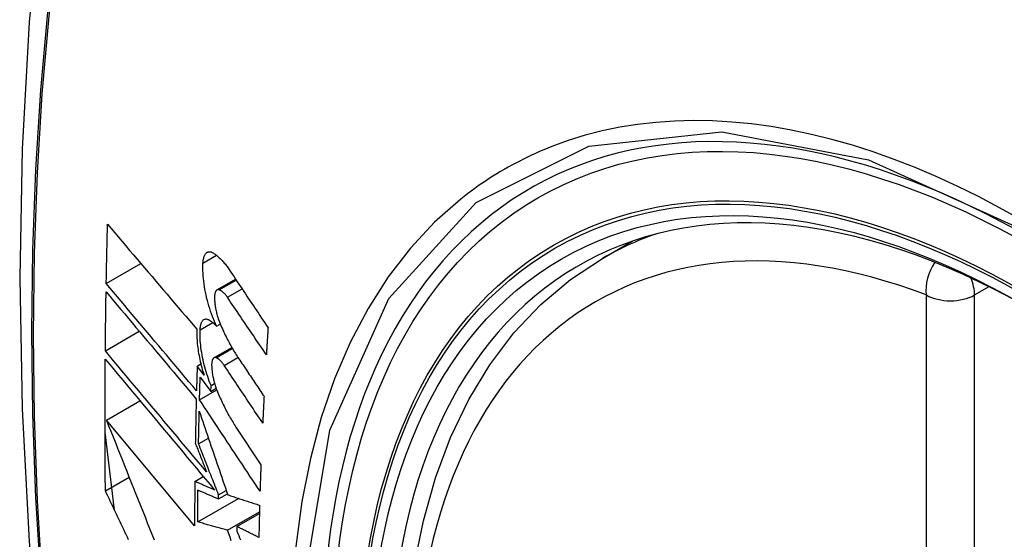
# Model space of a CAD drawing. Header units: inches. Extents: x 20 to 448, y 48 to 213.
# Tile 194 of 235: x 405.057 to 405.398, y 190.521 to 190.701. Entities that reach past the tile are written whole.
import ezdxf

# ---------------------------------------------------------------- set-up
doc = ezdxf.new("R2010")
doc.units = ezdxf.units.IN
doc.header["$MEASUREMENT"] = 0
doc.layers.add('Visible Edges(ANSI)', color=7, linetype='Continuous', lineweight=25)
doc.layers.add('Visible Tangent Edges(ANSI)', color=7, linetype='Continuous', lineweight=25)

msp = doc.modelspace()

# ---------------------------------------------------------------- linework, layer by layer
at = {"layer": 'Visible Edges(ANSI)'}
for p, q in [((405.25863, 190.61811), (405.2689, 190.62404)), ((405.08713, 190.60941), (405.09909, 190.61632)), ((405.12539, 190.6072), (405.13183, 190.61091)), ((405.08681, 190.58616), (405.09851, 190.59292)), ((405.12526, 190.59468), (405.12653, 190.59542)), ((405.12435, 190.58374), (405.13052, 190.5873)), ((405.11856, 190.58092), (405.11981, 190.58164)), ((405.12093, 190.57774), (405.11856, 190.58092)), ((405.11959, 190.57712), (405.12329, 190.57216)), ((405.11936, 190.56925), (405.12531, 190.57269)), ((405.12329, 190.57216), (405.12336, 190.57417)), ((405.12329, 190.57216), (405.12511, 190.57321)), ((405.12336, 190.57417), (405.12457, 190.57487)), ((405.08718, 190.56225), (405.09877, 190.56894)), ((405.11766, 190.5257), (405.08718, 190.56225)), ((405.13195, 190.55981), (405.14059, 190.54679)), ((405.08999, 190.53112), (405.0867, 190.55801)), ((405.11902, 190.55404), (405.12243, 190.556)), ((405.08683, 190.53779), (405.09502, 190.54252)), ((405.11774, 190.54105), (405.12067, 190.54274)), ((405.12594, 190.53644), (405.12859, 190.53797)), ((405.11876, 190.52704), (405.13287, 190.53519)), ((405.12592, 190.535), (405.129, 190.53678)), ((405.12592, 190.535), (405.12594, 190.53644)), ((405.12904, 190.5242), (405.14008, 190.53057)), ((405.13231, 190.52548), (405.14006, 190.52995)), ((405.13231, 190.52548), (405.13229, 190.52383))]:
    msp.add_line(p, q, dxfattribs=at)
at = {"layer": 'Visible Edges(ANSI)', "flags": 128}
for points in [[(405.11124, 190.94349), (405.0984, 190.90543), (405.08734, 190.86625), (405.07804, 190.82601), (405.07048, 190.78479), (405.06464, 190.74265), (405.06049, 190.69966), (405.05802, 190.65586), (405.0572, 190.61134), (405.05801, 190.56614), (405.06044, 190.52033), (405.06446, 190.47398), (405.07006, 190.42714), (405.07721, 190.37989), (405.08589, 190.33229), (405.09608, 190.28442), (405.10775, 190.23633)], [(405.08713, 190.60941), (405.08714, 190.61026), (405.08716, 190.61112), (405.08718, 190.61197), (405.08719, 190.61282), (405.08721, 190.61367), (405.08723, 190.61452), (405.08724, 190.61538), (405.08726, 190.61623), (405.08728, 190.61708), (405.0873, 190.61793), (405.08732, 190.61879), (405.08733, 190.61964), (405.08735, 190.62049), (405.08737, 190.62134), (405.08739, 190.6222), (405.08741, 190.62305), (405.08743, 190.6239), (405.08745, 190.62476), (405.08747, 190.62561), (405.08749, 190.62646), (405.08751, 190.62732), (405.08753, 190.62817), (405.08756, 190.62903), (405.08758, 190.62988)], [(405.08758, 190.62988), (405.08884, 190.62839), (405.09011, 190.6269), (405.09138, 190.6254), (405.09265, 190.6239), (405.09393, 190.62239), (405.09521, 190.62088), (405.09649, 190.61937), (405.09778, 190.61786), (405.09907, 190.61634), (405.10036, 190.61482), (405.10165, 190.61331), (405.10294, 190.61179), (405.10424, 190.61026), (405.10553, 190.60874), (405.10683, 190.60722), (405.10812, 190.6057), (405.10942, 190.60418), (405.11071, 190.60267), (405.11201, 190.60115), (405.1133, 190.59964), (405.11459, 190.59813), (405.11588, 190.59662), (405.11717, 190.59511), (405.11845, 190.59361)], [(405.12056, 190.61645), (405.12058, 190.61682), (405.12062, 190.61719), (405.12067, 190.61754), (405.12073, 190.61787), (405.1208, 190.61818), (405.12088, 190.61848), (405.12097, 190.61876), (405.12108, 190.61902), (405.12119, 190.61926), (405.12131, 190.61947), (405.12144, 190.61967), (405.12158, 190.61984), (405.12173, 190.61999), (405.12188, 190.62012), (405.12205, 190.62022), (405.12221, 190.62031), (405.12239, 190.62037), (405.12257, 190.6204), (405.12276, 190.62042), (405.12295, 190.62041), (405.12315, 190.62038), (405.12334, 190.62032), (405.12355, 190.62024), (405.12375, 190.62015)], [(405.12375, 190.62015), (405.12399, 190.62001), (405.12424, 190.61987), (405.12448, 190.61972), (405.12473, 190.61955), (405.12497, 190.61938), (405.12522, 190.61919), (405.12546, 190.619), (405.12571, 190.61879), (405.12596, 190.61858), (405.1262, 190.61835), (405.12645, 190.61812), (405.1267, 190.61787), (405.12695, 190.61762), (405.12719, 190.61735), (405.12744, 190.61708), (405.12768, 190.6168), (405.12793, 190.61651), (405.12817, 190.61621), (405.12841, 190.6159), (405.12866, 190.61558), (405.1289, 190.61526), (405.12914, 190.61492), (405.12937, 190.61458), (405.12961, 190.61423)], [(405.12526, 190.59468), (405.12488, 190.5955), (405.12452, 190.59633), (405.12416, 190.59718), (405.12382, 190.59806), (405.12349, 190.59894), (405.12318, 190.59985), (405.12288, 190.60076), (405.12259, 190.60169), (405.12232, 190.60263), (405.12207, 190.60358), (405.12183, 190.60453), (405.12161, 190.60548), (405.12141, 190.60644), (405.12123, 190.6074), (405.12107, 190.60835), (405.12093, 190.6093), (405.1208, 190.61024), (405.1207, 190.61117), (405.12062, 190.6121), (405.12057, 190.613), (405.12053, 190.61389), (405.12052, 190.61476), (405.12053, 190.61562), (405.12056, 190.61645)], [(405.22619, 190.31035), (405.21845, 190.32951), (405.21159, 190.34875), (405.20564, 190.36798), (405.20064, 190.38713), (405.19661, 190.4061), (405.19355, 190.42483), (405.1915, 190.44322), (405.19047, 190.4612), (405.19048, 190.47868), (405.19151, 190.49561), (405.1936, 190.51191), (405.19673, 190.52749), (405.20091, 190.54231), (405.20614, 190.55627), (405.21241, 190.56932), (405.21971, 190.58137), (405.22802, 190.59236), (405.23732, 190.60219), (405.24754, 190.6108), (405.25863, 190.61811)], [(405.12961, 190.61423), (405.13017, 190.6134), (405.13073, 190.61256), (405.13128, 190.61172), (405.13184, 190.61089), (405.1324, 190.61005), (405.13296, 190.60921), (405.13352, 190.60837), (405.13408, 190.60754), (405.13464, 190.6067), (405.1352, 190.60586), (405.13576, 190.60502), (405.13632, 190.60418), (405.13688, 190.60335), (405.13744, 190.60251), (405.138, 190.60167), (405.13856, 190.60083), (405.13912, 190.59999), (405.13969, 190.59916), (405.14025, 190.59832), (405.14081, 190.59748), (405.14137, 190.59664), (405.14193, 190.59581), (405.14249, 190.59497), (405.14305, 190.59413)], [(405.11831, 190.5724), (405.11702, 190.57394), (405.11572, 190.57547), (405.11442, 190.57701), (405.11312, 190.57855), (405.11181, 190.5801), (405.11051, 190.58165), (405.1092, 190.5832), (405.10789, 190.58475), (405.10658, 190.5863), (405.10527, 190.58785), (405.10396, 190.58941), (405.10266, 190.59096), (405.10135, 190.59251), (405.10004, 190.59406), (405.09874, 190.59561), (405.09744, 190.59716), (405.09613, 190.5987), (405.09484, 190.60025), (405.09354, 190.60178), (405.09225, 190.60332), (405.09096, 190.60485), (405.08968, 190.60638), (405.0884, 190.6079), (405.08713, 190.60941)], [(405.08681, 190.58616), (405.08682, 190.58701), (405.08682, 190.58786), (405.08683, 190.5887), (405.08684, 190.58955), (405.08685, 190.5904), (405.08686, 190.59125), (405.08687, 190.59209), (405.08688, 190.59294), (405.08689, 190.59379), (405.0869, 190.59464), (405.08691, 190.59549), (405.08692, 190.59634), (405.08693, 190.59718), (405.08695, 190.59803), (405.08696, 190.59888), (405.08697, 190.59973), (405.08698, 190.60058), (405.08699, 190.60143), (405.08701, 190.60228), (405.08702, 190.60313), (405.08703, 190.60398), (405.08705, 190.60483), (405.08706, 190.60568), (405.08708, 190.60653)], [(405.08708, 190.60653), (405.08835, 190.60501), (405.08963, 190.60349), (405.09091, 190.60196), (405.0922, 190.60043), (405.09349, 190.5989), (405.09478, 190.59736), (405.09608, 190.59581), (405.09738, 190.59427), (405.09868, 190.59272), (405.09998, 190.59117), (405.10129, 190.58962), (405.10259, 190.58807), (405.1039, 190.58651), (405.10521, 190.58496), (405.10652, 190.5834), (405.10783, 190.58185), (405.10913, 190.5803), (405.11044, 190.57875), (405.11174, 190.5772), (405.11305, 190.57565), (405.11435, 190.57411), (405.11565, 190.57257), (405.11694, 190.57104), (405.11824, 190.5695)], [(405.12617, 190.60725), (405.12605, 190.60728), (405.12594, 190.6073), (405.12583, 190.60731), (405.12572, 190.60731), (405.12561, 190.60729), (405.12551, 190.60726), (405.12541, 190.60721), (405.12532, 190.60715), (405.12523, 190.60708), (405.12514, 190.60699), (405.12506, 190.60689), (405.12499, 190.60678), (405.12492, 190.60666), (405.12485, 190.60652), (405.12479, 190.60637), (405.12474, 190.60621), (405.12469, 190.60603), (405.12465, 190.60585), (405.12462, 190.60566), (405.12459, 190.60545), (405.12457, 190.60524), (405.12455, 190.60502), (405.12455, 190.6048), (405.12455, 190.60456)], [(405.12899, 190.60465), (405.12888, 190.60482), (405.12876, 190.60498), (405.12865, 190.60514), (405.12853, 190.60529), (405.12841, 190.60544), (405.12829, 190.60558), (405.12817, 190.60572), (405.12806, 190.60585), (405.12794, 190.60598), (405.12782, 190.6061), (405.1277, 190.60622), (405.12758, 190.60633), (405.12746, 190.60644), (405.12734, 190.60654), (405.12722, 190.60664), (405.1271, 190.60673), (405.12698, 190.60682), (405.12687, 190.60689), (405.12675, 190.60697), (405.12663, 190.60704), (405.12652, 190.6071), (405.1264, 190.60715), (405.12628, 190.6072), (405.12617, 190.60725)], [(405.12455, 190.60456), (405.12455, 190.6042), (405.12457, 190.60383), (405.12459, 190.60346), (405.12462, 190.60308), (405.12466, 190.6027), (405.1247, 190.60232), (405.12475, 190.60193), (405.12481, 190.60154), (405.12487, 190.60115), (405.12494, 190.60076), (405.12502, 190.60036), (405.1251, 190.59997), (405.12519, 190.59958), (405.12528, 190.59918), (405.12539, 190.59879), (405.12549, 190.5984), (405.1256, 190.59802), (405.12572, 190.59764), (405.12584, 190.59726), (405.12597, 190.59689), (405.1261, 190.59652), (405.12623, 190.59615), (405.12637, 190.59579), (405.12652, 190.59544)], [(405.14247, 190.58482), (405.14191, 190.58564), (405.14134, 190.58647), (405.14078, 190.58729), (405.14022, 190.58812), (405.13966, 190.58894), (405.13909, 190.58977), (405.13853, 190.5906), (405.13797, 190.59143), (405.13741, 190.59225), (405.13684, 190.59308), (405.13628, 190.59391), (405.13572, 190.59473), (405.13516, 190.59556), (405.1346, 190.59639), (405.13404, 190.59722), (405.13347, 190.59804), (405.13291, 190.59887), (405.13235, 190.5997), (405.13179, 190.60052), (405.13123, 190.60135), (405.13067, 190.60217), (405.13011, 190.603), (405.12955, 190.60382), (405.12899, 190.60465)], [(405.11956, 190.59341), (405.11958, 190.59378), (405.11961, 190.59414), (405.11966, 190.59448), (405.11971, 190.5948), (405.11978, 190.59511), (405.11986, 190.59539), (405.11994, 190.59566), (405.12004, 190.59591), (405.12015, 190.59613), (405.12027, 190.59634), (405.12039, 190.59652), (405.12053, 190.59668), (405.12067, 190.59682), (405.12082, 190.59694), (405.12098, 190.59703), (405.12114, 190.5971), (405.12131, 190.59714), (405.12149, 190.59717), (405.12167, 190.59717), (405.12186, 190.59715), (405.12204, 190.59711), (405.12224, 190.59704), (405.12243, 190.59695), (405.12263, 190.59684)], [(405.12263, 190.59684), (405.12274, 190.59678), (405.12285, 190.59671), (405.12296, 190.59664), (405.12307, 190.59657), (405.12317, 190.59649), (405.12328, 190.59641), (405.12339, 190.59634), (405.1235, 190.59626), (405.12361, 190.59617), (405.12372, 190.59609), (405.12383, 190.596), (405.12394, 190.59591), (405.12405, 190.59582), (405.12416, 190.59573), (405.12427, 190.59563), (405.12438, 190.59553), (405.12449, 190.59544), (405.1246, 190.59533), (405.12471, 190.59523), (405.12482, 190.59513), (405.12493, 190.59502), (405.12504, 190.59491), (405.12515, 190.5948), (405.12526, 190.59468)], [(405.11845, 190.59361), (405.11843, 190.59302), (405.11842, 190.59242), (405.11842, 190.59181), (405.11843, 190.59119), (405.11846, 190.59055), (405.11849, 190.58991), (405.11854, 190.58926), (405.1186, 190.5886), (405.11867, 190.58794), (405.11875, 190.58727), (405.11884, 190.58659), (405.11894, 190.58591), (405.11906, 190.58523), (405.11918, 190.58454), (405.11931, 190.58386), (405.11946, 190.58317), (405.11961, 190.58248), (405.11977, 190.58179), (405.11995, 190.58111), (405.12013, 190.58043), (405.12032, 190.57975), (405.12051, 190.57907), (405.12072, 190.5784), (405.12093, 190.57774)], [(405.12336, 190.57417), (405.12305, 190.57492), (405.12275, 190.57569), (405.12247, 190.57648), (405.12219, 190.57727), (405.12192, 190.57807), (405.12167, 190.57889), (405.12143, 190.57971), (405.1212, 190.58053), (405.12098, 190.58137), (405.12078, 190.5822), (405.12059, 190.58304), (405.12041, 190.58388), (405.12025, 190.58472), (405.12011, 190.58555), (405.11998, 190.58638), (405.11986, 190.58721), (405.11976, 190.58803), (405.11968, 190.58884), (405.11962, 190.58964), (405.11957, 190.59042), (405.11954, 190.59119), (405.11953, 190.59195), (405.11953, 190.59269), (405.11956, 190.59341)], [(405.12652, 190.59544), (405.12676, 190.59487), (405.127, 190.59431), (405.12725, 190.59375), (405.1275, 190.5932), (405.12775, 190.59266), (405.12801, 190.59212), (405.12827, 190.59158), (405.12853, 190.59105), (405.12879, 190.59053), (405.12905, 190.59001), (405.12932, 190.5895), (405.12958, 190.589), (405.12985, 190.5885), (405.13013, 190.588), (405.1304, 190.58752), (405.13067, 190.58704), (405.13095, 190.58656), (405.13123, 190.5861), (405.13151, 190.58564), (405.13179, 190.58519), (405.13208, 190.58474), (405.13236, 190.5843), (405.13265, 190.58387), (405.13293, 190.58344)], [(405.14305, 190.59413), (405.14303, 190.59374), (405.143, 190.59336), (405.14298, 190.59297), (405.14295, 190.59258), (405.14293, 190.59219), (405.1429, 190.5918), (405.14288, 190.59141), (405.14285, 190.59103), (405.14283, 190.59064), (405.1428, 190.59025), (405.14278, 190.58986), (405.14275, 190.58947), (405.14273, 190.58908), (405.14271, 190.5887), (405.14268, 190.58831), (405.14266, 190.58792), (405.14263, 190.58753), (405.14261, 190.58714), (405.14259, 190.58675), (405.14256, 190.58637), (405.14254, 190.58598), (405.14252, 190.58559), (405.14249, 190.5852), (405.14247, 190.58482)], [(405.1218, 190.54431), (405.12036, 190.54604), (405.1189, 190.54778), (405.11745, 190.54952), (405.11599, 190.55126), (405.11452, 190.55301), (405.11306, 190.55477), (405.11159, 190.55652), (405.11011, 190.55828), (405.10864, 190.56004), (405.10717, 190.5618), (405.1057, 190.56357), (405.10422, 190.56533), (405.10275, 190.56709), (405.10128, 190.56884), (405.09981, 190.5706), (405.09835, 190.57235), (405.09689, 190.5741), (405.09543, 190.57584), (405.09398, 190.57758), (405.09253, 190.57931), (405.09109, 190.58103), (405.08966, 190.58275), (405.08823, 190.58446), (405.08681, 190.58616)], [(405.08683, 190.53779), (405.08681, 190.53968), (405.08679, 190.54157), (405.08677, 190.54345), (405.08676, 190.54534), (405.08675, 190.54723), (405.08674, 190.54912), (405.08673, 190.55101), (405.08672, 190.5529), (405.08671, 190.5548), (405.08671, 190.55669), (405.0867, 190.55859), (405.0867, 190.56048), (405.0867, 190.56238), (405.0867, 190.56427), (405.0867, 190.56617), (405.0867, 190.56807), (405.08671, 190.56997), (405.08671, 190.57187), (405.08672, 190.57377), (405.08673, 190.57567), (405.08674, 190.57758), (405.08675, 190.57948), (405.08677, 190.58138), (405.08678, 190.58329)], [(405.08678, 190.58329), (405.08831, 190.58146), (405.08984, 190.57962), (405.09139, 190.57778), (405.09294, 190.57592), (405.0945, 190.57405), (405.09607, 190.57217), (405.09764, 190.57029), (405.09922, 190.5684), (405.1008, 190.56651), (405.10239, 190.56461), (405.10398, 190.56271), (405.10557, 190.5608), (405.10716, 190.5589), (405.10876, 190.55699), (405.11035, 190.55508), (405.11194, 190.55318), (405.11354, 190.55127), (405.11513, 190.54937), (405.11671, 190.54747), (405.11829, 190.54558), (405.11987, 190.54369), (405.12145, 190.54181), (405.12301, 190.53994), (405.12457, 190.53807)], [(405.1251, 190.58378), (405.12499, 190.58381), (405.12488, 190.58383), (405.12477, 190.58384), (405.12467, 190.58384), (405.12457, 190.58382), (405.12447, 190.58379), (405.12437, 190.58375), (405.12428, 190.58369), (405.12419, 190.58362), (405.12411, 190.58354), (405.12403, 190.58344), (405.12396, 190.58333), (405.12389, 190.58321), (405.12383, 190.58307), (405.12377, 190.58293), (405.12372, 190.58277), (405.12368, 190.5826), (405.12364, 190.58242), (405.12361, 190.58222), (405.12358, 190.58202), (405.12357, 190.58181), (405.12355, 190.58159), (405.12355, 190.58137), (405.12355, 190.58114)], [(405.12788, 190.58115), (405.12777, 190.58132), (405.12765, 190.58148), (405.12754, 190.58164), (405.12742, 190.58179), (405.12731, 190.58194), (405.12719, 190.58209), (405.12707, 190.58223), (405.12696, 190.58236), (405.12684, 190.58249), (405.12672, 190.58262), (405.12661, 190.58274), (405.12649, 190.58285), (405.12637, 190.58296), (405.12625, 190.58306), (405.12614, 190.58316), (405.12602, 190.58325), (405.1259, 190.58334), (405.12579, 190.58342), (405.12567, 190.58349), (405.12556, 190.58356), (405.12544, 190.58362), (405.12533, 190.58368), (405.12522, 190.58373), (405.1251, 190.58378)], [(405.13293, 190.58344), (405.1333, 190.5829), (405.13366, 190.58236), (405.13402, 190.58182), (405.13439, 190.58128), (405.13475, 190.58074), (405.13511, 190.5802), (405.13548, 190.57966), (405.13584, 190.57912), (405.1362, 190.57858), (405.13657, 190.57804), (405.13693, 190.5775), (405.13729, 190.57696), (405.13766, 190.57642), (405.13802, 190.57588), (405.13838, 190.57534), (405.13875, 190.5748), (405.13911, 190.57426), (405.13948, 190.57372), (405.13984, 190.57317), (405.1402, 190.57263), (405.14057, 190.57209), (405.14093, 190.57155), (405.14129, 190.57101), (405.14166, 190.57047)], [(405.11856, 190.58092), (405.11855, 190.58056), (405.11854, 190.58021), (405.11853, 190.57985), (405.11852, 190.5795), (405.11851, 190.57914), (405.1185, 190.57879), (405.11848, 190.57843), (405.11847, 190.57808), (405.11846, 190.57772), (405.11845, 190.57737), (405.11844, 190.57701), (405.11843, 190.57666), (405.11842, 190.5763), (405.11841, 190.57595), (405.1184, 190.57559), (405.11839, 190.57524), (405.11838, 190.57489), (405.11837, 190.57453), (405.11836, 190.57418), (405.11835, 190.57382), (405.11834, 190.57347), (405.11833, 190.57311), (405.11832, 190.57276), (405.11831, 190.5724)], [(405.12355, 190.58114), (405.12356, 190.58078), (405.12358, 190.58041), (405.12361, 190.58004), (405.12364, 190.57966), (405.12368, 190.57929), (405.12372, 190.5789), (405.12378, 190.57852), (405.12384, 190.57813), (405.1239, 190.57774), (405.12397, 190.57734), (405.12405, 190.57695), (405.12414, 190.57656), (405.12423, 190.57617), (405.12433, 190.57577), (405.12443, 190.57538), (405.12454, 190.575), (405.12465, 190.57461), (405.12477, 190.57423), (405.12489, 190.57385), (405.12502, 190.57348), (405.12515, 190.57311), (405.12528, 190.57274), (405.12542, 190.57238), (405.12557, 190.57203)], [(405.1412, 190.56123), (405.14064, 190.56205), (405.14009, 190.56288), (405.13953, 190.56371), (405.13898, 190.56454), (405.13842, 190.56537), (405.13787, 190.56621), (405.13731, 190.56704), (405.13676, 190.56787), (405.1362, 190.5687), (405.13565, 190.56953), (405.13509, 190.57036), (405.13454, 190.57119), (405.13398, 190.57202), (405.13342, 190.57285), (405.13287, 190.57368), (405.13231, 190.57452), (405.13176, 190.57535), (405.13121, 190.57618), (405.13065, 190.57701), (405.1301, 190.57784), (405.12954, 190.57867), (405.12899, 190.57949), (405.12844, 190.58032), (405.12788, 190.58115)], [(405.11936, 190.56925), (405.11937, 190.56958), (405.11938, 190.56991), (405.11939, 190.57024), (405.1194, 190.57056), (405.11941, 190.57089), (405.11942, 190.57122), (405.11943, 190.57155), (405.11943, 190.57188), (405.11944, 190.5722), (405.11945, 190.57253), (405.11946, 190.57286), (405.11947, 190.57319), (405.11948, 190.57351), (405.11949, 190.57384), (405.1195, 190.57417), (405.11951, 190.5745), (405.11952, 190.57483), (405.11953, 190.57515), (405.11954, 190.57548), (405.11955, 190.57581), (405.11956, 190.57614), (405.11957, 190.57647), (405.11958, 190.57679), (405.11959, 190.57712)], [(405.12557, 190.57203), (405.12581, 190.57145), (405.12605, 190.57088), (405.1263, 190.57032), (405.12655, 190.56976), (405.1268, 190.5692), (405.12706, 190.56865), (405.12731, 190.56811), (405.12757, 190.56757), (405.12783, 190.56704), (405.12809, 190.56651), (405.12836, 190.56599), (405.12862, 190.56548), (405.12889, 190.56497), (405.12916, 190.56447), (405.12943, 190.56397), (405.12971, 190.56348), (405.12998, 190.563), (405.13026, 190.56252), (405.13054, 190.56205), (405.13082, 190.56159), (405.1311, 190.56114), (405.13138, 190.56069), (405.13166, 190.56024), (405.13195, 190.55981)], [(405.11824, 190.5695), (405.11822, 190.56887), (405.1182, 190.56823), (405.11819, 190.56759), (405.11817, 190.56695), (405.11816, 190.56632), (405.11814, 190.56568), (405.11813, 190.56504), (405.11811, 190.5644), (405.1181, 190.56377), (405.11808, 190.56313), (405.11807, 190.56249), (405.11806, 190.56186), (405.11804, 190.56122), (405.11803, 190.56058), (405.11802, 190.55995), (405.118, 190.55931), (405.11799, 190.55867), (405.11798, 190.55804), (405.11797, 190.5574), (405.11795, 190.55677), (405.11794, 190.55613), (405.11793, 190.55549), (405.11792, 190.55486), (405.11791, 190.55422)], [(405.14027, 190.53763), (405.13941, 190.53894), (405.13854, 190.54026), (405.13767, 190.54157), (405.13679, 190.54289), (405.13592, 190.54421), (405.13505, 190.54553), (405.13418, 190.54685), (405.13331, 190.54817), (405.13243, 190.54949), (405.13156, 190.55081), (405.13069, 190.55213), (405.12981, 190.55345), (405.12894, 190.55477), (405.12807, 190.55609), (405.1272, 190.55741), (405.12632, 190.55873), (405.12545, 190.56005), (405.12458, 190.56137), (405.12371, 190.56268), (405.12284, 190.564), (405.12197, 190.56531), (405.1211, 190.56663), (405.12023, 190.56794), (405.11936, 190.56925)], [(405.14166, 190.57047), (405.14164, 190.57009), (405.14162, 190.5697), (405.1416, 190.56932), (405.14158, 190.56893), (405.14156, 190.56854), (405.14154, 190.56816), (405.14152, 190.56777), (405.1415, 190.56739), (405.14148, 190.567), (405.14146, 190.56662), (405.14144, 190.56623), (405.14142, 190.56585), (405.1414, 190.56546), (405.14138, 190.56508), (405.14136, 190.56469), (405.14135, 190.56431), (405.14133, 190.56392), (405.14131, 190.56353), (405.14129, 190.56315), (405.14127, 190.56276), (405.14125, 190.56238), (405.14123, 190.562), (405.14122, 190.56161), (405.1412, 190.56123)], [(405.11902, 190.55404), (405.11903, 190.55451), (405.11904, 190.55498), (405.11905, 190.55544), (405.11906, 190.55591), (405.11907, 190.55638), (405.11908, 190.55685), (405.11909, 190.55732), (405.1191, 190.55779), (405.11911, 190.55826), (405.11912, 190.55873), (405.11913, 190.5592), (405.11913, 190.55967), (405.11914, 190.56013), (405.11915, 190.5606), (405.11917, 190.56107), (405.11918, 190.56154), (405.11919, 190.56201), (405.1192, 190.56248), (405.11921, 190.56295), (405.11922, 190.56342), (405.11923, 190.56389), (405.11924, 190.56436), (405.11925, 190.56483), (405.11926, 190.5653)], [(405.11926, 190.5653), (405.11966, 190.56412), (405.12006, 190.56294), (405.12047, 190.56176), (405.12087, 190.56057), (405.12128, 190.55938), (405.12168, 190.55818), (405.12209, 190.55698), (405.1225, 190.55578), (405.12291, 190.55458), (405.12332, 190.55337), (405.12373, 190.55217), (405.12415, 190.55096), (405.12456, 190.54975), (405.12497, 190.54854), (405.12539, 190.54732), (405.1258, 190.54611), (405.12622, 190.5449), (405.12663, 190.54368), (405.12705, 190.54247), (405.12746, 190.54126), (405.12788, 190.54004), (405.12829, 190.53883), (405.12871, 190.53762), (405.12912, 190.53641)], [(405.08718, 190.56225), (405.08795, 190.56031), (405.08872, 190.55837), (405.08949, 190.55642), (405.09027, 190.55446), (405.09104, 190.5525), (405.09183, 190.55054), (405.09261, 190.54857), (405.09339, 190.5466), (405.09418, 190.54462), (405.09497, 190.54264), (405.09576, 190.54067), (405.09655, 190.53868), (405.09734, 190.5367), (405.09814, 190.53472), (405.09893, 190.53273), (405.09973, 190.53075), (405.10052, 190.52877), (405.10132, 190.52679), (405.10212, 190.52481), (405.10292, 190.52283), (405.10371, 190.52085)], [(405.11791, 190.55422), (405.11807, 190.55381), (405.11823, 190.5534), (405.11839, 190.55299), (405.11856, 190.55258), (405.11872, 190.55216), (405.11888, 190.55175), (405.11904, 190.55134), (405.1192, 190.55093), (405.11937, 190.55051), (405.11953, 190.5501), (405.11969, 190.54969), (405.11985, 190.54927), (405.12002, 190.54886), (405.12018, 190.54845), (405.12034, 190.54803), (405.1205, 190.54762), (405.12067, 190.54721), (405.12083, 190.54679), (405.12099, 190.54638), (405.12115, 190.54597), (405.12132, 190.54555), (405.12148, 190.54514), (405.12164, 190.54473), (405.1218, 190.54431)], [(405.12594, 190.53644), (405.12565, 190.53718), (405.12536, 190.53791), (405.12507, 190.53865), (405.12478, 190.53938), (405.12449, 190.54012), (405.1242, 190.54085), (405.12391, 190.54159), (405.12362, 190.54233), (405.12333, 190.54306), (405.12304, 190.5438), (405.12275, 190.54453), (405.12247, 190.54527), (405.12218, 190.546), (405.12189, 190.54674), (405.1216, 190.54747), (405.12131, 190.5482), (405.12103, 190.54893), (405.12074, 190.54967), (405.12045, 190.5504), (405.12017, 190.55113), (405.11988, 190.55186), (405.11959, 190.55258), (405.11931, 190.55331), (405.11902, 190.55404)], [(405.14059, 190.54679), (405.14057, 190.54641), (405.14056, 190.54602), (405.14055, 190.54564), (405.14053, 190.54526), (405.14052, 190.54488), (405.1405, 190.54449), (405.14049, 190.54411), (405.14048, 190.54373), (405.14046, 190.54335), (405.14045, 190.54297), (405.14044, 190.54258), (405.14042, 190.5422), (405.14041, 190.54182), (405.1404, 190.54144), (405.14038, 190.54106), (405.14037, 190.54068), (405.14036, 190.54029), (405.14035, 190.53991), (405.14033, 190.53953), (405.14032, 190.53915), (405.14031, 190.53877), (405.1403, 190.53839), (405.14029, 190.53801), (405.14027, 190.53763)], [(405.11774, 190.54105), (405.11773, 190.5404), (405.11772, 190.53976), (405.11772, 190.53912), (405.11771, 190.53848), (405.11771, 190.53784), (405.1177, 190.5372), (405.1177, 190.53656), (405.1177, 190.53592), (405.11769, 190.53528), (405.11769, 190.53464), (405.11769, 190.534), (405.11768, 190.53336), (405.11768, 190.53272), (405.11768, 190.53208), (405.11767, 190.53144), (405.11767, 190.5308), (405.11767, 190.53016), (405.11767, 190.52953), (405.11767, 190.52889), (405.11767, 190.52825), (405.11767, 190.52761), (405.11767, 190.52697), (405.11766, 190.52633), (405.11766, 190.5257)], [(405.12457, 190.53807), (405.12429, 190.5382), (405.124, 190.53832), (405.12372, 190.53844), (405.12343, 190.53857), (405.12314, 190.53869), (405.12286, 190.53882), (405.12257, 190.53894), (405.12229, 190.53906), (405.122, 190.53919), (405.12172, 190.53931), (405.12143, 190.53943), (405.12115, 190.53956), (405.12086, 190.53968), (405.12058, 190.53981), (405.12029, 190.53993), (405.12001, 190.54005), (405.11972, 190.54018), (405.11944, 190.5403), (405.11916, 190.54043), (405.11887, 190.54055), (405.11859, 190.54067), (405.1183, 190.5408), (405.11802, 190.54092), (405.11774, 190.54105)], [(405.11876, 190.52704), (405.11876, 190.5275), (405.11876, 190.52796), (405.11876, 190.52842), (405.11876, 190.52888), (405.11876, 190.52934), (405.11877, 190.5298), (405.11877, 190.53026), (405.11877, 190.53072), (405.11877, 190.53118), (405.11877, 190.53164), (405.11877, 190.5321), (405.11878, 190.53256), (405.11878, 190.53302), (405.11878, 190.53348), (405.11878, 190.53394), (405.11879, 190.53441), (405.11879, 190.53487), (405.11879, 190.53533), (405.1188, 190.53579), (405.1188, 190.53625), (405.1188, 190.53671), (405.11881, 190.53717), (405.11881, 190.53763), (405.11881, 190.5381)], [(405.11881, 190.5381), (405.11911, 190.53797), (405.1194, 190.53784), (405.1197, 190.53771), (405.11999, 190.53758), (405.12029, 190.53745), (405.12058, 190.53732), (405.12088, 190.53719), (405.12117, 190.53706), (405.12147, 190.53694), (405.12177, 190.53681), (405.12206, 190.53668), (405.12236, 190.53655), (405.12266, 190.53642), (405.12295, 190.53629), (405.12325, 190.53616), (405.12354, 190.53603), (405.12384, 190.5359), (405.12414, 190.53577), (405.12443, 190.53565), (405.12473, 190.53552), (405.12503, 190.53539), (405.12532, 190.53526), (405.12562, 190.53513), (405.12592, 190.535)], [(405.09485, 190.52089), (405.09443, 190.52178), (405.094, 190.52267), (405.09358, 190.52356), (405.09315, 190.52445), (405.09273, 190.52534), (405.09231, 190.52623), (405.09188, 190.52712), (405.09146, 190.52801), (405.09104, 190.5289), (405.09062, 190.52979), (405.09019, 190.53068), (405.08977, 190.53157), (405.08935, 190.53246), (405.08893, 190.53335), (405.08851, 190.53424), (405.08809, 190.53513), (405.08767, 190.53602), (405.08724, 190.53691), (405.08683, 190.53779)], [(405.12912, 190.53641), (405.12957, 190.53626), (405.13003, 190.53612), (405.13048, 190.53597), (405.13094, 190.53582), (405.13139, 190.53567), (405.13185, 190.53552), (405.13231, 190.53537), (405.13276, 190.53522), (405.13322, 190.53507), (405.13368, 190.53492), (405.13414, 190.53477), (405.1346, 190.53463), (405.13506, 190.53448), (405.13552, 190.53433), (405.13598, 190.53418), (405.13644, 190.53403), (405.1369, 190.53388), (405.13736, 190.53374), (405.13782, 190.53359), (405.13829, 190.53344), (405.13875, 190.53329), (405.13921, 190.53314), (405.13967, 190.533), (405.14014, 190.53285)], [(405.14014, 190.53285), (405.14012, 190.53238), (405.14011, 190.53192), (405.1401, 190.53145), (405.14009, 190.53098), (405.14007, 190.53052), (405.14006, 190.53005), (405.14005, 190.52959), (405.14004, 190.52912), (405.14003, 190.52866), (405.14002, 190.52819), (405.14001, 190.52772), (405.13999, 190.52726), (405.13998, 190.52679), (405.13997, 190.52633), (405.13996, 190.52586), (405.13995, 190.5254), (405.13994, 190.52493), (405.13993, 190.52447), (405.13992, 190.524), (405.13991, 190.52354), (405.13991, 190.52307), (405.1399, 190.52261), (405.13989, 190.52214), (405.13988, 190.52168)], [(405.12904, 190.5242), (405.1286, 190.52431), (405.12817, 190.52443), (405.12774, 190.52455), (405.12731, 190.52467), (405.12688, 190.52479), (405.12645, 190.52491), (405.12602, 190.52502), (405.12559, 190.52514), (405.12516, 190.52526), (405.12473, 190.52538), (405.1243, 190.5255), (405.12388, 190.52562), (405.12345, 190.52574), (405.12302, 190.52585), (405.12259, 190.52597), (405.12216, 190.52609), (405.12173, 190.52621), (405.12131, 190.52633), (405.12088, 190.52645), (405.12046, 190.52657), (405.12003, 190.52669), (405.11961, 190.5268), (405.11918, 190.52692), (405.11876, 190.52704)], [(405.13988, 190.52168), (405.13956, 190.52184), (405.13925, 190.522), (405.13893, 190.52215), (405.13861, 190.52231), (405.1383, 190.52247), (405.13798, 190.52263), (405.13766, 190.52279), (405.13735, 190.52294), (405.13703, 190.5231), (405.13672, 190.52326), (405.1364, 190.52342), (405.13609, 190.52358), (405.13577, 190.52374), (405.13545, 190.52389), (405.13514, 190.52405), (405.13482, 190.52421), (405.13451, 190.52437), (405.13419, 190.52453), (405.13388, 190.52469), (405.13357, 190.52484), (405.13325, 190.525), (405.13294, 190.52516), (405.13262, 190.52532), (405.13231, 190.52548)], [(405.13034, 190.52053), (405.1299, 190.52176), (405.12947, 190.52298), (405.12904, 190.5242)], [(405.13229, 190.52383), (405.1326, 190.52308), (405.1329, 190.52233), (405.13321, 190.52157), (405.13351, 190.52082)]]:
    msp.add_lwpolyline(points, dxfattribs=at)
at = {"layer": 'Visible Edges(ANSI)'}
for centre, major_axis, start_param, end_param in [((405.51256, 189.84076), (-0.64961, 1.12515), 5.161526, 5.834048), ((405.40781, 190.34283), (0.15748, -0.27276), 2.363977, 7.060801)]:
    msp.add_ellipse(centre, major_axis=major_axis, ratio=0.57735, start_param=start_param, end_param=end_param, dxfattribs=at)
msp.add_ellipse((405.40433, 190.34082), major_axis=(-0.15994, 0.27703), ratio=0.57735, dxfattribs=at)
at = {"layer": 'Visible Tangent Edges(ANSI)'}
for p, q in [((405.12056, 190.61645), (405.12526, 190.61916)), ((405.12617, 190.60725), (405.13202, 190.61062)), ((405.12899, 190.60465), (405.13406, 190.60757)), ((405.38728, 190.60546), (405.39227, 190.60834)), ((405.37058, 190.60546), (405.37058, 190.12078)), ((405.38728, 190.12078), (405.38728, 190.60546)), ((405.11956, 190.59341), (405.12391, 190.59593)), ((405.1251, 190.58378), (405.13069, 190.587)), ((405.12788, 190.58115), (405.13263, 190.58389))]:
    msp.add_line(p, q, dxfattribs=at)
at = {"layer": 'Visible Tangent Edges(ANSI)', "flags": 128}
for points in [[(405.11037, 190.89975), (405.10261, 190.8773), (405.09549, 190.8542), (405.08902, 190.83046), (405.08321, 190.80611), (405.07808, 190.78117), (405.07362, 190.75568), (405.06985, 190.72966), (405.06676, 190.70315), (405.06437, 190.67618), (405.06266, 190.64879), (405.06165, 190.621), (405.06132, 190.59284), (405.06168, 190.56429), (405.06272, 190.53535), (405.06445, 190.50606), (405.06687, 190.47645), (405.06996, 190.44654), (405.07373, 190.41638), (405.07817, 190.38597), (405.08329, 190.35531), (405.08907, 190.32446), (405.09551, 190.29343)], [(405.09627, 190.29304), (405.08981, 190.32402), (405.08401, 190.35481), (405.07887, 190.3854), (405.07441, 190.41576), (405.07063, 190.44586), (405.06752, 190.47572), (405.0651, 190.50527), (405.06336, 190.53451), (405.06231, 190.56338), (405.06195, 190.59186), (405.06228, 190.61995), (405.0633, 190.64766), (405.06501, 190.67496), (405.06742, 190.70184), (405.07052, 190.72825), (405.0743, 190.75416), (405.07878, 190.77953), (405.08393, 190.80435), (405.08975, 190.82858), (405.09624, 190.85219), (405.10338, 190.87516), (405.11116, 190.89747)], [(405.40321, 190.6315), (405.3959, 190.6356), (405.38858, 190.63944), (405.38127, 190.64304), (405.37396, 190.64639), (405.36668, 190.64948), (405.35943, 190.65231), (405.35221, 190.65487), (405.34504, 190.65717), (405.33793, 190.6592), (405.33088, 190.66095), (405.32391, 190.66242), (405.31699, 190.66363), (405.31014, 190.66456), (405.30335, 190.66522), (405.29665, 190.66561), (405.29003, 190.66572), (405.28351, 190.66555), (405.2771, 190.66511), (405.2708, 190.6644), (405.26462, 190.66341), (405.25856, 190.66215), (405.25263, 190.66062), (405.24683, 190.65882), (405.24115, 190.65676)], [(405.19494, 190.30361), (405.1708, 190.37268), (405.15736, 190.44027), (405.15521, 190.50334), (405.16446, 190.55877), (405.18475, 190.60423), (405.21501, 190.63743), (405.25396, 190.6569), (405.29992, 190.66188), (405.35059, 190.6521), (405.40371, 190.62805)], [(405.24115, 190.65676), (405.23973, 190.65619), (405.23832, 190.65561), (405.23691, 190.65501), (405.23552, 190.65439), (405.23413, 190.65375), (405.23275, 190.6531), (405.23139, 190.65243), (405.23003, 190.65175), (405.22868, 190.65105), (405.22734, 190.65033), (405.22601, 190.6496), (405.22469, 190.64885), (405.22338, 190.64808), (405.22208, 190.64729), (405.22079, 190.64649), (405.21951, 190.64568), (405.21824, 190.64484), (405.21698, 190.64399), (405.21573, 190.64313), (405.21449, 190.64225), (405.21326, 190.64135), (405.21204, 190.64043), (405.21083, 190.6395), (405.20963, 190.63856)], [(405.20963, 190.63856), (405.2006, 190.63058), (405.19224, 190.62161), (405.18458, 190.61168), (405.17764, 190.60084), (405.17146, 190.5891), (405.16605, 190.5765), (405.16145, 190.56309), (405.15767, 190.54894), (405.15472, 190.5341), (405.1526, 190.51861), (405.15133, 190.5025), (405.15091, 190.48581), (405.15133, 190.4686), (405.15262, 190.45096), (405.15475, 190.43295), (405.15772, 190.41465), (405.1615, 190.3961), (405.1661, 190.37737), (405.17149, 190.35851), (405.17767, 190.33958), (405.18461, 190.32066)]]:
    msp.add_lwpolyline(points, dxfattribs=at)
at = {"layer": 'Visible Tangent Edges(ANSI)'}
for centre, major_axis, ratio, start_param, end_param in [((405.40682, 190.34225), (-0.17318, 0.29996), 0.57735, 5.05527, 10.652693), ((405.40677, 190.34223), (-0.15059, 0.26083), 0.57735, 5.66855, 8.468616), ((405.41512, 190.34705), (-0.1565, 0.27106), 0.57735, 6.171189, 6.283185), ((405.37893, 190.61028), (-0.00418, -0.01105), 0.667065, 4.356432, 5.396522), ((405.37893, 190.61028), (0.00591, -0.01023), 0.57735, 0.785398, 1.348991), ((405.37893, 190.61028), (-0.01181, 0), 0.57735, 0.785398, 2.356194)]:
    msp.add_ellipse(centre, major_axis=major_axis, ratio=ratio, start_param=start_param, end_param=end_param, dxfattribs=at)
for centre, major_axis in [((405.40741, 190.3426), (0.17111, -0.29637)), ((405.40444, 190.34088), (-0.1627, 0.2818)), ((405.40433, 190.34082), (0.1621, -0.28076))]:
    msp.add_ellipse(centre, major_axis=major_axis, ratio=0.57735, dxfattribs=at)

doc.saveas('drawing.dxf')
